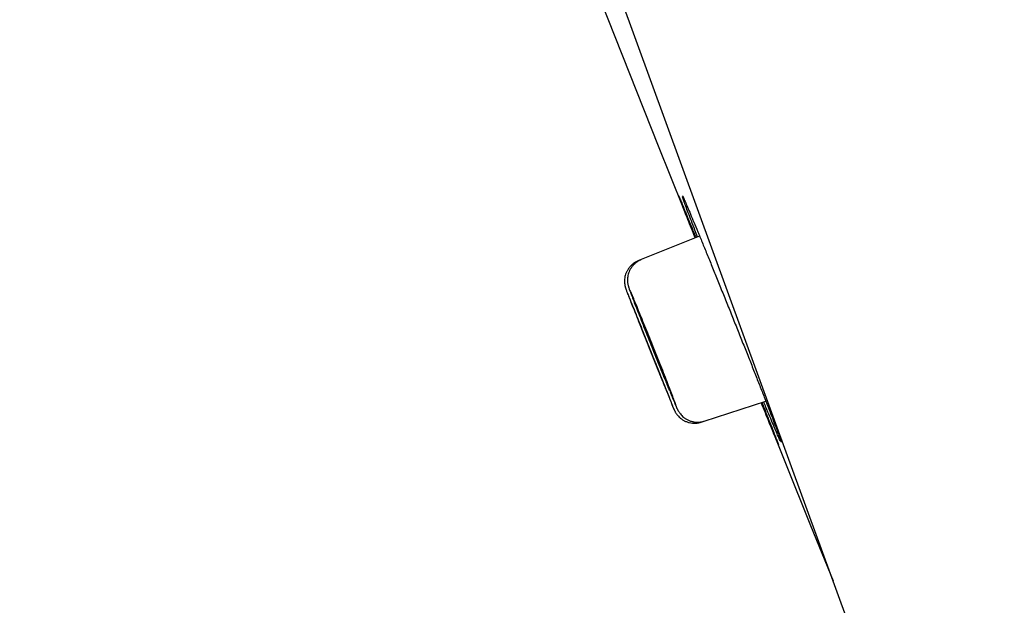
# Model space of a CAD drawing. Header units: millimetres. Extents: x 8 to 1095, y 12 to 2372.
# Tile 46 of 89: x 82 to 100, y 2213 to 2224. Entities that reach past the tile are written whole.
import ezdxf

# ---------------------------------------------------------------- set-up
doc = ezdxf.new("R2010")
doc.units = ezdxf.units.MM

msp = doc.modelspace()

# ---------------------------------------------------------------- linework, layer by layer
at = {"color": 7, "linetype": 'Continuous', "lineweight": 30}
for p, q in [((99.538, 2206.854), (64.225, 2303.877)), ((94.564, 2220.123), (93.499, 2219.693)), ((93.499, 2219.693), (93.444, 2219.671)), ((94.648, 2216.749), (95.77, 2217.114)), ((94.571, 2216.726), (94.592, 2216.731)), ((94.592, 2216.731), (94.648, 2216.749))]:
    msp.add_line(p, q, dxfattribs=at)
at = {"color": 7, "linetype": 'Continuous', "lineweight": 30, "flags": 128}
for points in [[(92.497, 2225.087), (93.811, 2221.767), (94.48, 2220.089)], [(95.684, 2217.086), (96.587, 2214.848), (96.996, 2213.84)]]:
    msp.add_lwpolyline(points, dxfattribs=at)
at = {"color": 7, "linetype": 'Continuous', "lineweight": 30}
msp.add_arc((-267.65, 2127.748), 395.3, 9.59859, 27.45536, dxfattribs=at)
for points, knots in [([(94.181, 2220.859), (94.183, 2220.856), (94.186, 2220.849), (94.204, 2220.806), (94.235, 2220.732), (94.277, 2220.63), (94.328, 2220.504), (94.39, 2220.352), (94.446, 2220.214), (94.483, 2220.122), (94.494, 2220.095)], [0, 0, 0, 0, 0.088662, 0.230529, 0.372397, 0.514716, 0.656584, 0.798497, 0.940862, 1, 1, 1, 1]), ([(94.482, 2220.09), (94.465, 2220.133), (94.423, 2220.24), (94.364, 2220.387), (94.306, 2220.534), (94.258, 2220.656), (94.221, 2220.751), (94.195, 2220.817), (94.182, 2220.852), (94.181, 2220.856), (94.181, 2220.856)], [0, 0, 0, 0, 0.097095, 0.242816, 0.389002, 0.534722, 0.680369, 0.826481, 0.972128, 1, 1, 1, 1]), ([(94.253, 2220.854), (94.253, 2220.854), (94.253, 2220.855), (94.255, 2220.851), (94.257, 2220.847), (94.259, 2220.842), (94.259, 2220.842)], [0, 0, 0, 0, 0.0266423, 0.4455128, 0.9931717, 1, 1, 1, 1]), ([(94.527, 2220.108), (94.511, 2220.15), (94.469, 2220.256), (94.412, 2220.403), (94.356, 2220.55), (94.31, 2220.673), (94.275, 2220.767), (94.256, 2220.82), (94.251, 2220.835), (94.251, 2220.836)], [0, 0, 0, 0, 0.113299, 0.288105, 0.463468, 0.638273, 0.812999, 0.988282, 1, 1, 1, 1]), ([(94.255, 2220.851), (94.259, 2220.843), (94.269, 2220.821), (94.299, 2220.754), (94.342, 2220.655), (94.395, 2220.528), (94.458, 2220.378), (94.53, 2220.205), (94.609, 2220.012), (94.696, 2219.801), (94.788, 2219.575), (94.884, 2219.337), (94.984, 2219.09), (95.087, 2218.836), (95.189, 2218.58), (95.292, 2218.324), (95.392, 2218.071), (95.49, 2217.826), (95.583, 2217.59), (95.671, 2217.367), (95.752, 2217.16), (95.826, 2216.971), (95.891, 2216.803), (95.946, 2216.658), (95.992, 2216.537), (96.026, 2216.445), (96.046, 2216.39), (96.05, 2216.375), (96.051, 2216.373)], [0, 0, 0, 0, 0.024577, 0.064821, 0.105194, 0.145438, 0.185703, 0.226096, 0.26636, 0.306647, 0.347063, 0.38735, 0.427652, 0.468082, 0.508384, 0.548686, 0.589117, 0.629419, 0.669707, 0.710124, 0.750412, 0.790679, 0.831073, 0.871339, 0.911585, 0.951959, 0.992204, 1, 1, 1, 1]), ([(93.445, 2219.669), (93.432, 2219.664), (93.4, 2219.651), (93.355, 2219.622), (93.311, 2219.584), (93.275, 2219.542), (93.246, 2219.498), (93.224, 2219.452), (93.208, 2219.407), (93.198, 2219.362), (93.194, 2219.32), (93.194, 2219.281), (93.197, 2219.247), (93.202, 2219.219), (93.207, 2219.199), (93.211, 2219.184), (93.214, 2219.174), (93.217, 2219.166), (93.22, 2219.157), (93.223, 2219.151), (93.225, 2219.144), (93.226, 2219.142)], [0, 0, 0, 0, 0.055629, 0.134904, 0.210703, 0.283347, 0.352971, 0.419572, 0.483028, 0.543091, 0.59936, 0.651178, 0.69731, 0.735267, 0.763826, 0.787609, 0.811833, 0.842571, 0.886204, 0.958094, 1, 1, 1, 1]), ([(93.5, 2219.692), (93.495, 2219.69), (93.471, 2219.682), (93.432, 2219.659), (93.385, 2219.624), (93.345, 2219.583), (93.313, 2219.54), (93.287, 2219.495), (93.269, 2219.449), (93.257, 2219.404), (93.25, 2219.361), (93.248, 2219.322), (93.25, 2219.287), (93.254, 2219.259), (93.258, 2219.237), (93.262, 2219.22), (93.266, 2219.206), (93.27, 2219.192), (93.275, 2219.175), (93.283, 2219.153), (93.294, 2219.122), (93.304, 2219.095), (93.309, 2219.082)], [0, 0, 0, 0, 0.014374, 0.074868, 0.132598, 0.187893, 0.240908, 0.291686, 0.340169, 0.386196, 0.429439, 0.469242, 0.504369, 0.533908, 0.559637, 0.585299, 0.614245, 0.650937, 0.703479, 0.793494, 0.903775, 1, 1, 1, 1]), ([(93.964, 2217.288), (93.981, 2217.246), (94.014, 2217.163), (94.053, 2217.069), (94.08, 2217.002), (94.096, 2216.965), (94.099, 2216.959), (94.09, 2216.984), (94.068, 2217.04), (94.035, 2217.124), (93.991, 2217.235), (93.938, 2217.369), (93.877, 2217.523), (93.81, 2217.692), (93.738, 2217.871), (93.665, 2218.056), (93.591, 2218.24), (93.519, 2218.42), (93.451, 2218.589), (93.389, 2218.743), (93.335, 2218.878), (93.29, 2218.989), (93.256, 2219.073), (93.234, 2219.127), (93.229, 2219.138), (93.227, 2219.143)], [0, 0, 0, 0, 0.0440418, 0.0880836, 0.1321261, 0.1761686, 0.2201973, 0.2642261, 0.3082451, 0.3522641, 0.3962872, 0.4403103, 0.4843493, 0.5283885, 0.5724485, 0.6165086, 0.6605855, 0.7046624, 0.7487444, 0.7928265, 0.8368999, 0.8809732, 0.9250279, 0.9690825, 1, 1, 1, 1]), ([(93.23, 2219.132), (93.232, 2219.125), (93.239, 2219.108), (93.263, 2219.046), (93.3, 2218.951), (93.347, 2218.831), (93.404, 2218.689), (93.467, 2218.529), (93.536, 2218.356), (93.609, 2218.174), (93.683, 2217.989), (93.756, 2217.805), (93.827, 2217.629), (93.884, 2217.486), (93.93, 2217.372), (93.953, 2217.316), (93.964, 2217.288)], [0, 0, 0, 0, 0.051459, 0.128832, 0.206204, 0.283575, 0.36097, 0.438364, 0.515794, 0.593224, 0.670688, 0.748152, 0.825632, 0.903112, 0.951556, 1, 1, 1, 1]), ([(94.137, 2217.031), (94.134, 2217.041), (94.124, 2217.068), (94.095, 2217.144), (94.053, 2217.254), (94.001, 2217.388), (93.941, 2217.543), (93.874, 2217.712), (93.803, 2217.891), (93.729, 2218.076), (93.655, 2218.261), (93.583, 2218.441), (93.514, 2218.61), (93.451, 2218.765), (93.396, 2218.9), (93.35, 2219.01), (93.319, 2219.083), (93.308, 2219.108), (93.305, 2219.115)], [0, 0, 0, 0, 0.037826, 0.104484, 0.171134, 0.237784, 0.304449, 0.371114, 0.43781, 0.504507, 0.571237, 0.637968, 0.70472, 0.771472, 0.838225, 0.904977, 0.971708, 1, 1, 1, 1]), ([(93.312, 2219.073), (93.314, 2219.07), (93.323, 2219.045), (93.351, 2218.971), (93.396, 2218.853), (93.452, 2218.71), (93.515, 2218.55), (93.583, 2218.376), (93.656, 2218.194), (93.73, 2218.009), (93.803, 2217.825), (93.875, 2217.648), (93.933, 2217.505), (93.979, 2217.391), (94.002, 2217.335), (94.014, 2217.307)], [0, 0, 0, 0, 0.012384, 0.100103, 0.187822, 0.275552, 0.363281, 0.451047, 0.538813, 0.626625, 0.714436, 0.802284, 0.890131, 0.945065, 1, 1, 1, 1]), ([(93.52, 2218.409), (93.511, 2218.432), (93.493, 2218.476), (93.472, 2218.529), (93.455, 2218.571), (93.445, 2218.596), (93.44, 2218.607), (93.44, 2218.605), (93.441, 2218.605)], [0, 0, 0, 0, 0.18766, 0.380761, 0.568421, 0.761528, 0.949125, 1, 1, 1, 1]), ([(93.441, 2218.602), (93.443, 2218.597), (93.447, 2218.586), (93.461, 2218.552), (93.479, 2218.505), (93.503, 2218.445), (93.531, 2218.374), (93.562, 2218.296), (93.596, 2218.21), (93.632, 2218.121), (93.668, 2218.03), (93.704, 2217.94), (93.739, 2217.854), (93.771, 2217.774), (93.8, 2217.702), (93.824, 2217.641), (93.844, 2217.592), (93.859, 2217.556), (93.864, 2217.544), (93.866, 2217.538)], [0, 0, 0, 0, 0.05799, 0.117662, 0.175653, 0.235324, 0.293333, 0.353022, 0.411058, 0.470775, 0.528834, 0.588577, 0.646648, 0.706404, 0.764468, 0.824217, 0.882259, 0.941985, 1, 1, 1, 1]), ([(93.579, 2218.431), (93.57, 2218.453), (93.551, 2218.498), (93.529, 2218.551), (93.512, 2218.592), (93.501, 2218.617), (93.495, 2218.629), (93.496, 2218.626), (93.496, 2218.626)], [0, 0, 0, 0, 0.187352, 0.380136, 0.567489, 0.760279, 0.94756, 1, 1, 1, 1]), ([(93.496, 2218.623), (93.498, 2218.618), (93.502, 2218.607), (93.514, 2218.573), (93.532, 2218.525), (93.555, 2218.466), (93.583, 2218.395), (93.614, 2218.316), (93.648, 2218.23), (93.683, 2218.141), (93.72, 2218.049), (93.756, 2217.96), (93.791, 2217.873), (93.823, 2217.793), (93.852, 2217.721), (93.878, 2217.66), (93.898, 2217.611), (93.914, 2217.575), (93.919, 2217.563), (93.922, 2217.558)], [0, 0, 0, 0, 0.0579975, 0.1176776, 0.1756634, 0.2353303, 0.2933242, 0.3529985, 0.4110169, 0.4707161, 0.5287646, 0.5884952, 0.6465662, 0.7063209, 0.764397, 0.8241581, 0.8822196, 0.9419664, 1, 1, 1, 1]), ([(93.869, 2217.533), (93.869, 2217.533), (93.87, 2217.531), (93.866, 2217.541), (93.857, 2217.564), (93.842, 2217.603), (93.821, 2217.655), (93.796, 2217.719), (93.767, 2217.793), (93.734, 2217.875), (93.7, 2217.961), (93.664, 2218.052), (93.627, 2218.142), (93.592, 2218.231), (93.555, 2218.323), (93.533, 2218.379), (93.52, 2218.409)], [0, 0, 0, 0, 0.0092185, 0.0828913, 0.1587011, 0.2323675, 0.3081694, 0.3818522, 0.45767, 0.5313847, 0.6072353, 0.6809838, 0.7568697, 0.8306387, 0.906547, 1, 1, 1, 1]), ([(93.925, 2217.553), (93.925, 2217.552), (93.926, 2217.55), (93.923, 2217.56), (93.915, 2217.583), (93.9, 2217.623), (93.88, 2217.675), (93.855, 2217.739), (93.826, 2217.813), (93.794, 2217.895), (93.759, 2217.982), (93.723, 2218.073), (93.687, 2218.163), (93.651, 2218.253), (93.614, 2218.344), (93.591, 2218.4), (93.579, 2218.431)], [0, 0, 0, 0, 0.008687, 0.082421, 0.158294, 0.232005, 0.307855, 0.381569, 0.457419, 0.531159, 0.607035, 0.680812, 0.756728, 0.830539, 0.906489, 1, 1, 1, 1]), ([(94.018, 2217.297), (94.027, 2217.275), (94.045, 2217.232), (94.06, 2217.195), (94.068, 2217.176)], [0, 0, 0, 0, 0.494778, 1, 1, 1, 1]), ([(94.068, 2217.176), (94.069, 2217.175), (94.073, 2217.164), (94.077, 2217.154), (94.081, 2217.146)], [0, 0, 0, 0, 0.129155, 1, 1, 1, 1]), ([(94.081, 2217.146), (94.084, 2217.136), (94.093, 2217.117), (94.1, 2217.1), (94.103, 2217.092)], [0, 0, 0, 0, 0.473824, 1, 1, 1, 1]), ([(94.103, 2217.092), (94.106, 2217.085), (94.116, 2217.062), (94.129, 2217.031), (94.145, 2216.996), (94.155, 2216.973), (94.165, 2216.954), (94.172, 2216.939), (94.182, 2216.923), (94.195, 2216.903), (94.214, 2216.877), (94.239, 2216.849), (94.272, 2216.818), (94.313, 2216.789), (94.359, 2216.765), (94.411, 2216.745), (94.466, 2216.733), (94.524, 2216.728), (94.582, 2216.733), (94.624, 2216.741), (94.645, 2216.749), (94.648, 2216.75)], [0, 0, 0, 0, 0.043565, 0.147495, 0.255529, 0.374377, 0.420389, 0.452826, 0.480471, 0.507673, 0.538461, 0.576867, 0.620818, 0.66784, 0.718087, 0.770713, 0.824846, 0.879894, 0.935488, 0.991393, 1, 1, 1, 1]), ([(95.796, 2216.815), (95.774, 2216.87), (95.74, 2216.954), (95.7, 2217.053), (95.686, 2217.086)], [0, 0, 0, 0, 0.6592199, 1, 1, 1, 1]), ([(95.699, 2217.09), (95.718, 2217.042), (95.763, 2216.929), (95.823, 2216.777), (95.881, 2216.632), (95.927, 2216.512), (95.964, 2216.418), (95.989, 2216.353), (96.002, 2216.32), (96.002, 2216.317), (96.003, 2216.317)], [0, 0, 0, 0, 0.1087516, 0.2522506, 0.3952928, 0.5382614, 0.6816862, 0.8246546, 0.967566, 1, 1, 1, 1]), ([(95.844, 2216.832), (95.821, 2216.887), (95.787, 2216.97), (95.746, 2217.068), (95.732, 2217.101)], [0, 0, 0, 0, 0.660902, 1, 1, 1, 1]), ([(94.093, 2216.972), (94.093, 2216.971), (94.095, 2216.966), (94.098, 2216.958), (94.101, 2216.953), (94.104, 2216.946), (94.104, 2216.946)], [0, 0, 0, 0, 0.082172, 0.586728, 0.960238, 1, 1, 1, 1]), ([(94.098, 2216.959), (94.099, 2216.958), (94.1, 2216.955), (94.103, 2216.949), (94.108, 2216.937), (94.116, 2216.922), (94.126, 2216.905), (94.141, 2216.881), (94.163, 2216.852), (94.193, 2216.82), (94.23, 2216.789), (94.274, 2216.761), (94.322, 2216.738), (94.375, 2216.721), (94.432, 2216.712), (94.49, 2216.711), (94.544, 2216.717), (94.577, 2216.728), (94.592, 2216.732)], [0, 0, 0, 0, 0.009531, 0.087123, 0.131479, 0.159772, 0.191583, 0.23382, 0.28737, 0.356399, 0.431984, 0.506473, 0.587161, 0.671099, 0.757025, 0.844142, 0.931961, 1, 1, 1, 1]), ([(96, 2216.32), (95.999, 2216.322), (95.995, 2216.33), (95.977, 2216.373), (95.946, 2216.448), (95.904, 2216.549), (95.855, 2216.67), (95.816, 2216.767), (95.796, 2216.815)], [0, 0, 0, 0, 0.0882056, 0.275218, 0.4628265, 0.6498393, 0.8249196, 1, 1, 1, 1]), ([(96.036, 2216.383), (96.034, 2216.388), (96.025, 2216.407), (95.997, 2216.469), (95.955, 2216.567), (95.904, 2216.688), (95.864, 2216.784), (95.844, 2216.832)], [0, 0, 0, 0, 0.069101, 0.310029, 0.550192, 0.775096, 1, 1, 1, 1]), ([(96.047, 2216.383), (96.049, 2216.378), (96.052, 2216.37), (96.053, 2216.365), (96.053, 2216.366), (96.053, 2216.366)], [0, 0, 0, 0, 0.534302, 0.956726, 1, 1, 1, 1])]:
    msp.add_open_spline(points, degree=3, knots=knots, dxfattribs=at)

doc.saveas('drawing.dxf')
